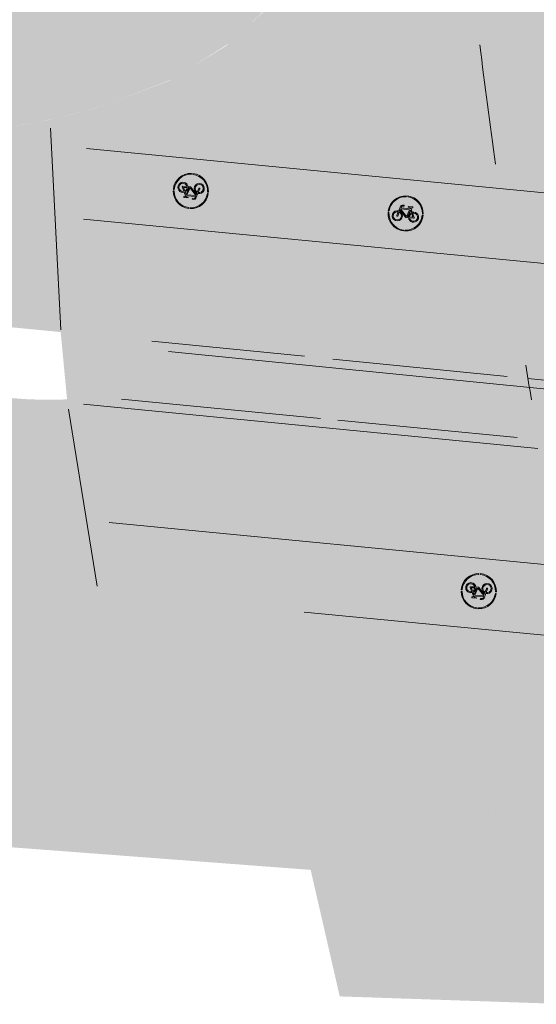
# Model space of a CAD drawing. Header units: metres. Extents: x -862 to 1262, y -354 to 644.
# Tile 28 of 256: x -463 to -448, y 400 to 428. Entities that reach past the tile are written whole.
import ezdxf

# ---------------------------------------------------------------- set-up
doc = ezdxf.new("R2010")
doc.units = ezdxf.units.M
doc.header["$LTSCALE"] = 0.5
doc.layers.add('BPR_Verkehr_220520', color=7, linetype='Continuous')

# ---------------------------------------------------------------- blocks, each defined once
blk = doc.blocks.new('Piktogramm Rad-2')
at = {"color": 255, "linetype": 'Continuous', "lineweight": 9, "transparency": 33554687}
for p, q in [((-0.0213675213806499, 0.4995432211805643), (-0.0213675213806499, 0.4745191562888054)), ((0.02136752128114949, 0.4995432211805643), (0.0213675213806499, 0.4745191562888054)), ((-0.4737400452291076, 0.03457411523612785), (-0.498803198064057, 0.03457411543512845)), ((-0.2443716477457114, -0.08279264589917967), (-0.2107497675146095, 0.02663812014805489)), ((-0.1831754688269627, 0.01816635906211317), (-0.2167977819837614, -0.0912646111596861)), ((-0.1606194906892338, 0.1897972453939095), (-0.2022241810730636, 0.05438641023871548)), ((-0.1746500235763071, 0.04591437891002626), (-0.1632657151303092, 0.08296783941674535)), ((-0.1632657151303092, 0.08296783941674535), (0.007644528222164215, -0.1058355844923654)), ((0.1023603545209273, 0.1156024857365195), (-0.1534055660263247, 0.1150588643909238)), ((-0.1534055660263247, 0.1150588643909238), (0.02764160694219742, -0.0849429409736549)), ((-0.1445370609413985, 0.1439239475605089), (-0.1330454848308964, 0.1813252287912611)), ((0.1131161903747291, 0.1444715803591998), (-0.1445370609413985, 0.1439239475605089)), ((-0.05818269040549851, 0.2306461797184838), (-0.1055940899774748, 0.2305454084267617)), ((-0.105532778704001, 0.2016993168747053), (-0.05812137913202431, 0.2018000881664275)), ((-0.05812137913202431, 0.2018000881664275), (-0.05818269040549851, 0.2306461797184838)), ((0.02764160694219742, -0.0849429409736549), (0.1023603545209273, 0.1156024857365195)), ((0.1295883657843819, 0.1060603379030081), (0.05787613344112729, -0.0864155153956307)), ((0.0628242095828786, 0.1878326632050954), (0.1238721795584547, 0.1733406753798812)), ((0.1870703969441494, 0.2023212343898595), (0.06447450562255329, 0.2020606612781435)), ((0.1238721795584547, 0.1733406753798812), (0.1131161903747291, 0.1444715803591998)), ((0.1595897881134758, 0.03929143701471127), (0.1295883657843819, 0.1060603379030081)), ((0.1439239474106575, 0.1445370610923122), (0.1546797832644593, 0.173406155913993)), ((0.1859595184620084, 0.050985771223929), (0.1439239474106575, 0.1445370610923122)), ((0.1546797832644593, 0.173406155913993), (0.1871317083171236, 0.1734751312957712)), ((0.2159232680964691, -0.08607959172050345), (0.1714800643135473, 0.01282925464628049)), ((0.1871317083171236, 0.1734751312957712), (0.1870703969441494, 0.2023212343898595)), ((0.1978644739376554, 0.02449102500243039), (0.2513508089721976, -0.09454406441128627)), ((0.4988031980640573, 0.03457411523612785), (0.4737400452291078, 0.03457411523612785)), ((-0.4749298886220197, -0.008160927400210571), (-0.499933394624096, -0.008160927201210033)), ((0.02909134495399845, -0.1153229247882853), (0.0896974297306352, -0.1151941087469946)), ((0.05787613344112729, -0.0864155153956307), (0.08672207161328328, -0.08635420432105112)), ((0.1155683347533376, -0.08629289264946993), (0.2159232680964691, -0.08607959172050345)), ((0.2382255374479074, -0.1148784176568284), (0.1192936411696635, -0.1151312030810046)), ((0.499933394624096, -0.008160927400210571), (0.4749298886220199, -0.008160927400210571)), ((-0.0213675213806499, -0.4745191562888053), (-0.02136752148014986, -0.4995432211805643)), ((0.0213675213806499, -0.4745191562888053), (0.0213675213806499, -0.4995432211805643))]:
    blk.add_line(p, q, dxfattribs=at)
at = {"color": 255, "linetype": 'Continuous', "lineweight": 9, "transparency": 33554687, "flags": 128}
for points in [[(-0.02136752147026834, 0.4995432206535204, 0.3817911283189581), (-0.4988031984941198, 0.03457411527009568)], [(-0.02136752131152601, 0.4745191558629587, 0.3801020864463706), (-0.4737400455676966, 0.03457411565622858)], [(0.4988031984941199, 0.03457411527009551, 0.3817911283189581), (0.02136752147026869, 0.4995432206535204)], [(0.4737400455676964, 0.03457411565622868, 0.3801020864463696), (0.02136752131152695, 0.4745191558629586)], [(-0.202224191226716, 0.05438640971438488, 19.9497864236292), (-0.174650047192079, 0.04591438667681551)], [(-0.2107497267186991, 0.02663840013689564, 15.93711668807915), (-0.1831754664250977, 0.01816634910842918)], [(-0.1055940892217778, 0.2305454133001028, 0.3287776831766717), (-0.1606194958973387, 0.1897972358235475)], [(-0.1055327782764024, 0.2016993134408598, 0.3287776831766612), (-0.1330454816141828, 0.181325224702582)], [(0.06447450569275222, 0.2020606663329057, 0.8888106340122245), (0.06282420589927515, 0.1878326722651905)], [(0.159589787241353, 0.03929142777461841, 0.2701316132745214), (0.0867220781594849, -0.08635420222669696)], [(0.08969743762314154, -0.1151941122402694, 2.622796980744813), (0.1859595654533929, 0.05098578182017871)], [(0.1714800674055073, 0.01282924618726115, 0.2637245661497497), (0.1155681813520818, -0.08629289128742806)], [(0.1192934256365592, -0.1151311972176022, 2.477109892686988), (0.197864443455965, 0.02449101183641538)], [(-0.4999333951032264, -0.008160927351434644, 0.3970161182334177), (-0.02136752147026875, -0.4995432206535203)], [(-0.4749298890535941, -0.008160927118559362, 0.3961161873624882), (-0.02136752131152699, -0.4745191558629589)], [(-0.2443716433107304, -0.08279264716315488, 0.999999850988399), (-0.2167977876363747, -0.09126461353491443)], [(0.007644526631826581, -0.1058355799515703, 0.2124175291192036), (0.02909134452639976, -0.1153229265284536)], [(0.02136752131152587, -0.4745191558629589, 0.3961161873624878), (0.474929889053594, -0.008160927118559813)], [(0.02136752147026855, -0.4995432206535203, 0.3970161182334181), (0.4999333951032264, -0.008160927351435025)], [(0.2382255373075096, -0.114878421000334, 0.5433747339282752), (0.2513508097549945, -0.09454406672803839)]]:
    blk.add_lwpolyline(points, format="xyb", dxfattribs=at)
blk = doc.blocks.new('PIKTO_RD+-2')
at = {"color": 3, "true_color": 0x00ff00, "transparency": 33554687}
blk.add_blockref('Piktogramm Rad-2', (0, 0), dxfattribs=at)

msp = doc.modelspace()

# ---------------------------------------------------------------- hatches: boundary and pattern name
at = {"layer": 'BPR_Verkehr_220520', "linetype": 'Continuous', "lineweight": 0, "true_color": 0xe4e6e5, "transparency": 33554687}
h = msp.add_hatch(color=254, dxfattribs=at)
h.paths.add_polyline_path([(-698.9240738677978, 452.6214553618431), (-699.733108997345, 450.9008955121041), (-683.8798624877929, 406.3282036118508), (-682.0868180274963, 406.9708919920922), (-682.2006113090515, 407.3141090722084), (-682.3072113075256, 407.6317090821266), (-682.6753125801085, 409.0435167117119), (-682.8964143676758, 410.4856725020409), (-682.9681765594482, 411.9429128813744), (-682.8898396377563, 413.3998146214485), (-682.6622327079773, 414.8409580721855), (-682.2877647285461, 416.2510903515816), (-681.770399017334, 417.6152868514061), (-681.1156113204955, 418.9191090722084), (-680.2874557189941, 420.1578165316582), (-679.8508535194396, 420.7239383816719), (-679.3131113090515, 421.3756090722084), (-678.0912253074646, 422.7971613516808), (-676.6928651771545, 424.336823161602), (-676.3112959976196, 424.7381709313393), (-675.6341606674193, 425.4253893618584), (-674.9329056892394, 426.0879773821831), (-674.2084264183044, 426.7250890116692), (-673.461647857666, 427.335910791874), (-672.6935235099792, 427.9196628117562), (-671.9050340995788, 428.4755997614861), (-671.0971863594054, 429.0030118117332), (-670.2710117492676, 429.5012255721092), (-669.6467505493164, 429.8478969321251), (-669.0105134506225, 430.1720656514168), (-668.363109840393, 430.4733156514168), (-667.7053649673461, 430.7512629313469), (-667.0381172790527, 431.0055531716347), (-666.362217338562, 431.2358622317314), (-665.6785267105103, 431.4418965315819), (-664.9879169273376, 431.6233934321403), (-664.5536594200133, 431.7241551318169), (-664.1172639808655, 431.8152129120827), (-663.6789474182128, 431.8965215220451), (-663.2389274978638, 431.9680405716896), (-662.7974228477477, 432.0297345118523), (-662.3546528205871, 432.0815727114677), (-661.9108373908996, 432.1235294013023), (-661.4661971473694, 432.1555851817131), (-661.3796638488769, 432.160666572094), (-661.2931093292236, 432.1653728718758), (-661.2065352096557, 432.1697039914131), (-661.1199431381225, 432.1736598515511), (-661.033334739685, 432.177240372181), (-660.9467116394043, 432.1804454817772), (-660.8600754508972, 432.1832751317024), (-660.7734278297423, 432.1857292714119), (-659.3037338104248, 432.2133608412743), (-657.8337924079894, 432.2193861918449), (-656.3639212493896, 432.2038040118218), (-654.8944379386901, 432.1666176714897), (-653.4256599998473, 432.107835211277), (-651.957904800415, 432.0274693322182), (-650.4914894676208, 431.9255373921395), (-649.0267308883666, 431.8020614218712), (-648.6323390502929, 431.7651060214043), (-648.2380966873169, 431.726588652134), (-647.8440100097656, 431.6865099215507), (-647.4500851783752, 431.6448704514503), (-647.0563283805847, 431.6016709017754), (-646.6627457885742, 431.5569119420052), (-646.2693435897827, 431.5105942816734), (-645.876127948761, 431.4627186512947), (-608.2617194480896, 426.807386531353), (-607.1510102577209, 426.6706997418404), (-606.0401131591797, 426.5355490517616), (-604.9290302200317, 426.4019347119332), (-603.8177635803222, 426.2698569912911), (-602.7063153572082, 426.1393161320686), (-601.5946876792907, 426.0103123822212), (-600.4828826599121, 425.8828460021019), (-599.3709024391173, 425.7569172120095), (-598.5944911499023, 425.6699139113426), (-597.8179962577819, 425.5836602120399), (-597.0414184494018, 425.4981562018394), (-596.2647584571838, 425.4134019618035), (-595.488016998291, 425.3293975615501), (-594.7111948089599, 425.2461431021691), (-593.9342925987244, 425.1636386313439), (-593.157311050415, 425.081884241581), (-592.8507887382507, 425.0498408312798), (-592.5442543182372, 425.0179134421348), (-592.2377077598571, 424.986102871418), (-591.9311490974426, 424.954409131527), (-591.6245783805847, 424.922832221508), (-591.3179956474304, 424.8913721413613), (-591.0114009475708, 424.8600289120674), (-590.7047943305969, 424.8288025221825), (-590.0991783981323, 424.7674702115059), (-589.4935164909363, 424.7065935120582), (-588.8878089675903, 424.6461724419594), (-588.2820561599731, 424.5862070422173), (-587.6762584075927, 424.5266973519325), (-587.0704160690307, 424.467643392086), (-586.4645294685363, 424.4090452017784), (-585.8585994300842, 424.3508980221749), (-585.7824177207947, 424.3436204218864), (-585.706234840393, 424.3363499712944), (-585.6300512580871, 424.3290867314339), (-585.5538670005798, 424.3218307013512), (-585.4776820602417, 424.3145818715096), (-585.4014964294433, 424.3073402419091), (-585.3253101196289, 424.3001058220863), (-585.2491237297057, 424.2928786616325), (-561.4382702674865, 422.0352803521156), (-560.9383931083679, 421.9878850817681), (-559.5104947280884, 421.852500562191), (-559.2485393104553, 421.8277504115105), (-558.9865676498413, 421.8031726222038), (-558.7245798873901, 421.7787672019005), (-558.4625761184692, 421.7545341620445), (-558.2005564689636, 421.7304735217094), (-557.9385210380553, 421.7065852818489), (-557.6764699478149, 421.6828694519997), (-557.4144033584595, 421.6593255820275), (-556.2937040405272, 421.4873068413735), (-555.2035251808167, 421.1757512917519), (-554.1611694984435, 420.7295994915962), (-553.1831803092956, 420.1559323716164), (-552.2850793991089, 419.4638546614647), (-551.4811206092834, 418.6643504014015), (-550.7840636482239, 417.770108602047), (-550.2049715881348, 416.795321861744), (-550.0134033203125, 416.3972869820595), (-549.841606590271, 415.9903274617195), (-549.689995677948, 415.5754247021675), (-549.5589362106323, 415.1535792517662), (-549.4487442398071, 414.7258084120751), (-549.3596854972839, 414.2931437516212), (-549.2919747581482, 413.8566286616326), (-549.2457752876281, 413.4173158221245), (-549.242875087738, 413.3803352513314), (-549.24012733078, 413.343343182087), (-549.2375320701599, 413.3063400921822), (-549.2350893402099, 413.2693266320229), (-549.2327991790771, 413.2323034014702), (-549.230661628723, 413.1952710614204), (-549.2286767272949, 413.1582302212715), (-549.2268445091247, 413.1211813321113), (-549.2258451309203, 413.0995414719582), (-549.2248978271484, 413.0778992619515), (-549.2240026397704, 413.0562548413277), (-549.223159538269, 413.0346083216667), (-549.2223685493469, 413.0129598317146), (-549.2216296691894, 412.9913095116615), (-549.2209429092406, 412.9696574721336), (-549.2203082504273, 412.948003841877), (-549.605615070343, 407.2321739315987), (-544.168897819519, 406.8213330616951), (-543.9325186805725, 409.9493727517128), (-543.8531610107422, 410.9995243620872), (-543.5297781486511, 412.8751601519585), (-542.8568813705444, 414.6555522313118), (-541.8588468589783, 416.2762043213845), (-540.5718293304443, 417.6784068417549), (-539.0424521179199, 418.8113637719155), (-537.3261182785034, 419.6340327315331), (-535.485003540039, 420.1166118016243), (-533.5858039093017, 420.2416191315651), (-533.3607197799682, 420.2350219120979), (-533.1356318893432, 420.2285514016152), (-532.9105403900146, 420.2222076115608), (-532.6854453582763, 420.2159905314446), (-532.4603468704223, 420.2099001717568), (-532.2352449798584, 420.2039365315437), (-532.0101397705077, 420.198099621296), (-531.7850313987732, 420.1923894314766), (-531.7319487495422, 420.1908227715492), (-531.6788820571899, 420.1887863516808), (-531.6258354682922, 420.1862803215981), (-531.5728131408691, 420.1833048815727), (-531.5198192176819, 420.1798602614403), (-531.4668578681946, 420.175946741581), (-531.413933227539, 420.1715646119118), (-531.3610494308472, 420.1667142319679), (-471.8896987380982, 414.4466201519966), (-471.8167298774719, 414.4340952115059), (-471.7464104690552, 414.4109325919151), (-471.6802822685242, 414.377640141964), (-471.6197951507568, 414.3349478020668), (-471.5662753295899, 414.2837916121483), (-471.5208962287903, 414.2252932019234), (-471.4846528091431, 414.1607351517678), (-471.458339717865, 414.0915329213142), (-470.9498751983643, 412.3469959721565), (-467.074003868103, 411.9742055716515), (-456.5845948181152, 410.9653095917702), (-455.4479799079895, 410.7725371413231), (-454.350874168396, 410.41839920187), (-453.3160606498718, 409.9102499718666), (-452.3650287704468, 409.2586419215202), (-451.517528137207, 408.4771066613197), (-450.791158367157, 407.5818739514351), (-450.2010035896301, 406.5915346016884), (-449.7593130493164, 405.5266565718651), (-449.7466848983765, 405.4883630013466), (-449.7342498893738, 405.4500062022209), (-449.7220083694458, 405.4115872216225), (-449.709960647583, 405.3731070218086), (-449.6981070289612, 405.3345665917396), (-449.686447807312, 405.2959669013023), (-449.6749832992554, 405.2573089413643), (-449.6637138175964, 405.2185938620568), (-449.648486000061, 405.1650859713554), (-449.6336304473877, 405.1114735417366), (-449.6191480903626, 405.0577591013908), (-449.6050396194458, 405.0039452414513), (-449.5913057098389, 404.9500345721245), (-449.5779470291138, 404.8960297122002), (-449.5649642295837, 404.8419332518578), (-449.5523579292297, 404.7877478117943), (-448.3920222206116, 399.7205241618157), (-441.9215713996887, 399.5003504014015), (-441.9113037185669, 399.602522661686), (-441.8999874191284, 399.7045840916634), (-441.8876236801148, 399.8065239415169), (-441.8742138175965, 399.9083314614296), (-441.8597592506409, 400.0099959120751), (-441.8442614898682, 400.1115065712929), (-441.8277221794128, 400.2128527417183), (-441.8101431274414, 400.314023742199), (-441.803417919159, 400.3511796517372), (-441.7965524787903, 400.3883097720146), (-441.7895468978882, 400.4254137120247), (-441.782401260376, 400.4624909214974), (-441.7751156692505, 400.4995408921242), (-441.7676902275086, 400.5365630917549), (-441.7601250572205, 400.5735569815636), (-441.7524202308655, 400.6105221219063), (-441.6112498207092, 401.1939630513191), (-441.4353269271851, 401.7678825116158), (-441.2252854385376, 402.3302124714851), (-440.9818822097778, 402.878926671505), (-440.7059943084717, 403.412047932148), (-440.3986158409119, 403.9276552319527), (-440.0608543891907, 404.4238906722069), (-439.6939270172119, 404.8989661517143), (-439.6700663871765, 404.9279028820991), (-439.6460973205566, 404.9567500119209), (-439.6220202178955, 404.9855070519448), (-439.5978354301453, 405.0141735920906), (-439.5735433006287, 405.0427492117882), (-439.5491441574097, 405.0712335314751), (-439.5246383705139, 405.0996261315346), (-439.5000264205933, 405.1279264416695), (-438.9174169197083, 405.7409368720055), (-438.2850945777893, 406.3025275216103), (-437.607581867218, 406.8086817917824), (-436.8897245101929, 407.2557795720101), (-436.1366567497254, 407.6406231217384), (-435.3537646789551, 407.9604599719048), (-434.5466476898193, 408.2130025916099), (-433.7210793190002, 408.396449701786), (-433.6839800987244, 408.4029888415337), (-433.6468564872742, 408.4093881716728), (-433.6097090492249, 408.4156476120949), (-433.5725382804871, 408.4217670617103), (-433.5353447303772, 408.4277464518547), (-433.4981289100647, 408.4335856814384), (-433.4608913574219, 408.4392846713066), (-433.4236326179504, 408.444843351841), (-433.2138966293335, 408.4734657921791), (-433.0036017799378, 408.4976423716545), (-432.792842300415, 408.5173622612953), (-432.5817126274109, 408.5326166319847), (-432.3703073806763, 408.5433986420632), (-432.1587212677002, 408.5497034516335), (-431.9470491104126, 408.5515282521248), (-431.7353857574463, 408.5488722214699), (-431.6598614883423, 408.5468393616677), (-431.5843547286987, 408.5442360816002), (-431.5088697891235, 408.541062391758), (-431.4334109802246, 408.5373184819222), (-431.3579826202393, 408.5330045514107), (-431.2825890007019, 408.5281208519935), (-431.2072344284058, 408.5226676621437), (-431.1319232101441, 408.516645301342), (-431.115195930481, 408.515229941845), (-431.098471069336, 408.5137865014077), (-431.0817486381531, 408.5123149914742), (-431.0650287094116, 408.5108154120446), (-431.0483113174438, 408.5092877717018), (-431.0315965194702, 408.507732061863), (-431.014884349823, 408.5061483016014), (-430.9981748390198, 408.5045364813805), (-429.8108804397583, 408.3913689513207), (-429.1806362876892, 408.3332186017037), (-428.5502717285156, 408.2763892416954), (-427.9197894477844, 408.2208810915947), (-427.2891922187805, 408.1666944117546), (-426.6584828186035, 408.1138294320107), (-426.0276639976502, 408.0622863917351), (-425.3967385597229, 408.0120655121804), (-424.765709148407, 407.9631670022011), (-424.1666581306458, 407.567010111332), (-422.3442588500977, 407.4370523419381), (-420.521107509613, 407.3181092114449), (-418.6972707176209, 407.2101850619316), (-416.8728150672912, 407.1132838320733), (-415.0478071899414, 407.0274090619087), (-413.222313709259, 406.9525638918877), (-411.3964012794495, 406.8887510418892), (-409.5701366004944, 406.8359728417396), (-408.7588043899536, 406.8114880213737), (-407.9477127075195, 406.7800279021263), (-407.136921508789, 406.7415948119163), (-406.3264907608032, 406.6961915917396), (-405.5164803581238, 406.6438215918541), (-404.7069502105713, 406.5844886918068), (-403.8979601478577, 406.5181972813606), (-403.0895700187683, 406.4449522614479), (-337.0833149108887, 400.1781649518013), (-336.6982389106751, 400.1540663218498), (-336.3124102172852, 400.1547670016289), (-335.9274242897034, 400.1802641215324), (-335.5448730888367, 400.230452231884), (-335.166338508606, 400.3051238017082), (-334.793385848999, 400.403970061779), (-334.4275573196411, 400.5265822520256), (-334.0703645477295, 400.6724509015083), (-333.8316809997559, 400.7728834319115), (-333.5888862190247, 400.8629235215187), (-333.3424324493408, 400.9424034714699), (-333.0927787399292, 401.01117522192), (-332.8403901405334, 401.0691106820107), (-332.5857367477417, 401.1161019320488), (-332.3292929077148, 401.1520614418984), (-332.0715363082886, 401.1769222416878), (-331.9448769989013, 401.1850390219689), (-331.8180743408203, 401.1904749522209), (-331.6911850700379, 401.1932274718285), (-331.5642659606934, 401.1932953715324), (-331.4373738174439, 401.1906786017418), (-331.3105654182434, 401.1853783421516), (-331.1838975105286, 401.1773969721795), (-331.0574267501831, 401.1667380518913), (-316.6149819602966, 399.7955694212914), (-316.1051357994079, 399.7339180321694), (-315.5991270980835, 399.6461729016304), (-315.0982904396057, 399.5325654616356), (-314.6039467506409, 399.3933953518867), (-314.1173998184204, 399.2290296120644), (-313.6399328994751, 399.0399017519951), (-313.172805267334, 398.8265105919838), (-312.7172489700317, 398.5894189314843), (-312.4436175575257, 398.4283517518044), (-312.1788891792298, 398.2530359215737), (-311.9238058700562, 398.0639611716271), (-311.6790819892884, 397.8616569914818), (-311.4454028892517, 397.6466899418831), (-311.2234229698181, 397.4196620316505), (-311.0137638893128, 397.1812090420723), (-310.8170127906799, 396.9319987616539), (-303.4797761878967, 401.8853854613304), (-303.6926952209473, 402.2303774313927), (-303.8796245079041, 402.5901153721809), (-304.0395476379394, 402.9626452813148), (-304.1715957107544, 403.3459431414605), (-304.2750512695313, 403.7379264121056), (-304.349352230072, 404.1364653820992), (-304.3940948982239, 404.5393947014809), (-304.4090361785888, 404.9445251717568), (-304.3880193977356, 405.4248821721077), (-304.325129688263, 405.9015680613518), (-304.2208476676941, 406.3709397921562), (-304.0759703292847, 406.8294101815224), (-303.8916048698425, 407.2734754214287), (-303.6691603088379, 407.6997417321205), (-303.4103366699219, 408.1049514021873), (-303.1171119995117, 408.4860076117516), (-308.4660243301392, 415.1750665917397), (-308.5006226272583, 415.1426362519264), (-308.5351108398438, 415.1100889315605), (-308.5694886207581, 415.0774249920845), (-308.6037555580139, 415.04464479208), (-308.6379112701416, 415.0117487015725), (-308.6719553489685, 414.9787371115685), (-308.7058874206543, 414.9456104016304), (-308.7397071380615, 414.9123689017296), (-309.5611798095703, 414.1568714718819), (-310.4333208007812, 413.4604780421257), (-311.3518866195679, 412.8265769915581), (-312.3124078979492, 412.2582526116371), (-313.3102111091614, 411.7582701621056), (-314.3404413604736, 411.3290623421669), (-315.3980859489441, 410.9727175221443), (-316.4779988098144, 410.690969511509), (-316.5163759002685, 410.6824240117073), (-316.5547738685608, 410.6739728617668), (-316.5931924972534, 410.6656160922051), (-316.6316315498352, 410.6573537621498), (-316.6700907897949, 410.6491859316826), (-316.7085699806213, 410.6411126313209), (-316.7470688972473, 410.6331339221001), (-316.7855872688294, 410.6252496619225), (-317.0599200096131, 410.5719401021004), (-317.3351419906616, 410.5234301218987), (-317.6111692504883, 410.4797345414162), (-317.8879175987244, 410.4408666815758), (-318.1653025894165, 410.4068384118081), (-318.4432395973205, 410.377660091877), (-318.7216438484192, 410.3533406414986), (-319.0004301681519, 410.3338840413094), (-319.0411698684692, 410.3314006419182), (-319.081911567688, 410.3289213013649), (-319.1226535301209, 410.3264461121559), (-319.163395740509, 410.3239750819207), (-319.2041381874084, 410.3215082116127), (-319.2448809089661, 410.3190455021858), (-319.2856238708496, 410.3165869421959), (-319.3263665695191, 410.3141325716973), (-319.4021290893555, 410.3095796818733), (-319.4778914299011, 410.3050412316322), (-319.5536546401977, 410.3005171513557), (-319.6294186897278, 410.2960074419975), (-319.7051835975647, 410.2915121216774), (-319.7809493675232, 410.2870311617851), (-319.8567159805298, 410.2825645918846), (-319.9324843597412, 410.278112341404), (-320.0461043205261, 410.2714637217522), (-320.1597261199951, 410.2648464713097), (-320.2733497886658, 410.2582615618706), (-320.3869753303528, 410.251709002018), (-320.5006027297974, 410.2451887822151), (-320.6142319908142, 410.2387009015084), (-320.727863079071, 410.2322453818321), (-320.8414960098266, 410.2258222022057), (-320.8865078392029, 410.2232870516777), (-320.9315199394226, 410.2207567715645), (-320.9765323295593, 410.2182315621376), (-321.021544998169, 410.2157114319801), (-321.0665579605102, 410.2131963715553), (-321.1115711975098, 410.2106863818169), (-321.1565847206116, 410.2081814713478), (-321.2015985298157, 410.2056816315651), (-321.2578179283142, 410.2030916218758), (-321.3140760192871, 410.2015564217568), (-321.3703530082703, 410.2010768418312), (-321.4266290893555, 410.201653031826), (-321.4828844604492, 410.2032847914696), (-321.5390993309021, 410.2059715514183), (-321.5952538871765, 410.2097123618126), (-321.6513284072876, 410.2145059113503), (-331.7910863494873, 411.1771981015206), (-334.2798943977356, 411.4134913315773), (-335.6721774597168, 411.545677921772), (-341.3250061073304, 412.0823706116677), (-352.4581547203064, 413.1393776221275), (-354.9469627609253, 413.3756708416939), (-366.4552095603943, 414.4682905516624), (-368.9440175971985, 414.7045837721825), (-386.9032679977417, 416.4096767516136), (-389.3920760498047, 416.6459699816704), (-401.1790587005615, 417.7650535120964), (-403.6678667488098, 418.0013467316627), (-419.9118178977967, 419.5435852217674), (-420.0835806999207, 419.5599530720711), (-420.2553319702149, 419.5764404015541), (-420.4270717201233, 419.593047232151), (-420.5987998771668, 419.6097735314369), (-420.7705163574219, 419.6266193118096), (-420.94222108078, 419.6435845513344), (-421.1139139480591, 419.6606692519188), (-421.2855948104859, 419.6778733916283), (-421.5343271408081, 419.7030130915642), (-421.7830340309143, 419.7284031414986), (-422.031715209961, 419.7540439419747), (-422.2803703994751, 419.7799354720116), (-422.5289993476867, 419.8060776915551), (-422.7776018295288, 419.8324705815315), (-423.026177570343, 419.8591141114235), (-423.27472631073, 419.8860082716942), (-423.2751157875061, 419.8824256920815), (-423.3364038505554, 419.8939911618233), (-423.3976986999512, 419.9055205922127), (-423.4590003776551, 419.9170136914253), (-423.5203088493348, 419.9284704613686), (-423.5816241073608, 419.9398908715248), (-423.6429461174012, 419.951274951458), (-423.7042748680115, 419.9626226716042), (-423.7656103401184, 419.9739340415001), (-423.7717566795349, 419.9405502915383), (-425.1702356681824, 420.1977088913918), (-426.5721521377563, 420.4354151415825), (-427.9772355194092, 420.6536231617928), (-429.3852146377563, 420.8522908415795), (-430.7958177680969, 421.031379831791), (-432.2087726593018, 421.1908555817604), (-433.6238066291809, 421.3306873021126), (-435.0406465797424, 421.4508480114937), (-440.167746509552, 421.9439845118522), (-441.1463787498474, 422.099769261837), (-442.0982432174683, 422.3753485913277), (-443.0087349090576, 422.7664941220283), (-443.8638836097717, 423.2672042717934), (-444.6505682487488, 423.8697963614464), (-445.3567182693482, 424.5650244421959), (-445.971498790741, 425.3422212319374), (-446.4854768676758, 426.1894617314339), (-446.671528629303, 426.5395995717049), (-446.8400035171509, 426.8985257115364), (-446.9904877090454, 427.2653584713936), (-447.122611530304, 427.6391967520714), (-447.2360504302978, 428.0191222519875), (-447.3305257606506, 428.4042016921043), (-447.4058054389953, 428.7934891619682), (-447.4617045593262, 429.1860283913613), (-448.144505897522, 435.0119110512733), (-448.3912080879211, 436.8820848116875), (-453.5992082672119, 437.6305918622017), (-453.5770010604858, 437.5521230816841), (-453.5554344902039, 437.4734757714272), (-453.5345100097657, 437.3946552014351), (-453.5142290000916, 437.315666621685), (-453.4945928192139, 437.2365152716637), (-453.4756027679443, 437.1572064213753), (-453.4572601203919, 437.0777453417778), (-453.4395660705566, 436.9981373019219), (-453.2132246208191, 435.1175267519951), (-453.3455613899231, 433.2279732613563), (-453.8318312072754, 431.3972720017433), (-454.6545870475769, 429.6911072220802), (-455.7843090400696, 428.1706948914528), (-457.180463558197, 426.8905863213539), (-458.7929575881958, 425.8967108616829), (-460.5639360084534, 425.2247280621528), (-460.9877226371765, 425.0928008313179), (-461.4150578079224, 424.9728651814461), (-461.8456022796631, 424.8650163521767), (-462.2790142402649, 424.7693399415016), (-462.7149496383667, 424.6859119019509), (-463.1530623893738, 424.6147984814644), (-463.5930047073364, 424.5560561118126), (-464.0344273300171, 424.5097314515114), (-464.2805631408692, 424.4835636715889), (-464.5271863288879, 424.4624782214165), (-464.7741919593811, 424.4464840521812), (-465.021474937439, 424.4355879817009), (-465.2689300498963, 424.4297946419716), (-465.5164519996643, 424.4291064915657), (-465.763935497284, 424.4335238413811), (-466.0112752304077, 424.4430447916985), (-466.0818296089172, 424.4466980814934), (-466.1523612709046, 424.4507664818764), (-466.2228677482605, 424.4552500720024), (-466.2933466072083, 424.4601487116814), (-466.3637954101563, 424.4654622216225), (-466.4342117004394, 424.4711904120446), (-466.5045930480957, 424.4773331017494), (-466.5749370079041, 424.4838900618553), (-593.8502686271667, 436.7255301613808), (-594.0957552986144, 436.7594243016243), (-594.3376069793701, 436.8134639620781), (-594.5741733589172, 436.8872804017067), (-594.8038401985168, 436.9803699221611), (-595.025040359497, 437.0920973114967), (-595.236264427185, 437.2217002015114), (-595.4360711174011, 437.3682942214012), (-595.6230970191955, 437.5308790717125), (-596.0878776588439, 438.0034893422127), (-596.5166131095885, 438.5090260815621), (-596.9069777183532, 439.0447470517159), (-597.2568539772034, 439.6077462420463), (-597.5643439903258, 440.1949696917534), (-597.8277797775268, 440.8032320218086), (-598.0457323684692, 441.4292337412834), (-598.2170194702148, 442.0695791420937), (-598.2257427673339, 442.1081643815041), (-598.2342963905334, 442.1467876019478), (-598.2426801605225, 442.1854480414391), (-598.2508939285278, 442.2241449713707), (-598.2589375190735, 442.2628776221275), (-598.2668107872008, 442.301645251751), (-598.2745135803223, 442.3404471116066), (-598.2820457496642, 442.3792824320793), (-598.3114525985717, 442.5406449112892), (-598.337913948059, 442.7025164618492), (-598.3614209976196, 442.864843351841), (-598.3819659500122, 443.0275716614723), (-598.3995419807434, 443.1906473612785), (-598.4141432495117, 443.3540162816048), (-598.4257649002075, 443.5176241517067), (-598.4344030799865, 443.6814166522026), (-598.4471615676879, 444.0239528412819), (-598.4555704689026, 444.3666233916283), (-598.4596284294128, 444.7093730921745), (-598.4593348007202, 445.052146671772), (-598.454689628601, 445.3948889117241), (-598.4456936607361, 445.7375445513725), (-598.4323483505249, 446.0800583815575), (-598.4146562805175, 446.4223752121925), (-598.4124537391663, 446.4598642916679), (-598.410199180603, 446.4973502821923), (-598.4078924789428, 446.5348330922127), (-598.4055336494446, 446.5723126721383), (-598.4031226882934, 446.6097889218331), (-598.4006596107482, 446.6472617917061), (-598.3981444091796, 446.684731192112), (-598.3955770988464, 446.7221970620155), (-598.3931433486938, 446.7570272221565), (-598.3906646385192, 446.7918542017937), (-598.3881408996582, 446.8266779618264), (-598.3855721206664, 446.8614984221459), (-598.3829583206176, 446.8963155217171), (-598.3802994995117, 446.9311292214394), (-598.3775956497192, 446.9659394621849), (-598.3748467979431, 447.0007461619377), (-597.9798539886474, 451.9613634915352), (-603.9464456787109, 452.36105945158), (-604.2394252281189, 448.9806540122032), (-604.3742859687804, 447.4246274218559), (-604.4396921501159, 446.6699692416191), (-604.4866543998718, 446.2248085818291), (-604.550186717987, 445.7817091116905), (-604.63020072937, 445.3412874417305), (-604.7265850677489, 444.9041564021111), (-604.8392056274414, 444.4709242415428), (-604.9679057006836, 444.0421938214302), (-605.1125062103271, 443.6185616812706), (-605.2728059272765, 443.2006173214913), (-605.2875194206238, 443.1644654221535), (-605.3023504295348, 443.1283615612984), (-605.3172987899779, 443.0923061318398), (-605.3323643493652, 443.0562995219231), (-605.3475469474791, 443.0203421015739), (-605.3628464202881, 442.9844342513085), (-605.3782626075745, 442.9485763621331), (-605.3937952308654, 442.9127687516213), (-605.4462622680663, 442.7941091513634), (-605.5000091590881, 442.6760237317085), (-605.555029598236, 442.5585263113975), (-605.6113171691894, 442.4416306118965), (-605.6688652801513, 442.3253503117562), (-605.7276672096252, 442.2096989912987), (-605.7877160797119, 442.094690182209), (-605.8490048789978, 441.9803373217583), (-605.8878589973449, 441.9093469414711), (-605.9271909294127, 441.8386202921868), (-605.9669989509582, 441.7681604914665), (-606.0072812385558, 441.6979707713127), (-606.0480359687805, 441.628054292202), (-606.0892612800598, 441.5584142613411), (-606.1309552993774, 441.4890538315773), (-606.1731161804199, 441.4199760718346), (-606.6725290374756, 440.7245115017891), (-607.2658472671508, 440.1072128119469), (-607.9409888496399, 439.5806503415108), (-608.6842055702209, 439.1555467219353), (-609.4803629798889, 438.8405585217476), (-610.3132485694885, 438.6420999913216), (-611.1659019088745, 438.5642124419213), (-612.0209600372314, 438.6084819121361), (-619.7508915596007, 439.5651737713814), (-620.3463483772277, 439.638870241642), (-620.5612964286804, 437.9021211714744), (-622.5488830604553, 438.1481140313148), (-623.2621178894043, 438.2363872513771), (-623.6229397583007, 438.2843828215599), (-623.9828285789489, 438.3389357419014), (-624.3416649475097, 438.4000294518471), (-624.6993300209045, 438.467643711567), (-625.0557052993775, 438.5417561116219), (-625.4106727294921, 438.6223421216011), (-625.7641147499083, 438.7093750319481), (-626.1159142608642, 438.8028260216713), (-626.3269500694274, 438.8610827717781), (-626.5379153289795, 438.9195940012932), (-626.7488098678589, 438.9783596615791), (-626.9596333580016, 439.0373796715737), (-627.1703855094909, 439.0966539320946), (-627.3810660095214, 439.1561823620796), (-627.5916745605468, 439.2159648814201), (-627.8022109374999, 439.2760014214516), (-630.4903129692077, 440.0216230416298), (-633.1897389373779, 440.7251452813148), (-635.8998295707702, 441.3863962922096), (-638.619922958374, 442.0052145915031), (-641.3493547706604, 442.581449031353), (-644.0874583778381, 443.1149588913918), (-646.8335650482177, 443.6056138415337), (-649.5870040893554, 444.0532940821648), (-651.6244202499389, 444.3661034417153), (-653.6624716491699, 444.6747468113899), (-655.7011497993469, 444.9792229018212), (-657.7404461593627, 445.2795304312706), (-659.7803522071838, 445.575668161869), (-661.8208594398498, 445.8676348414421), (-663.8619592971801, 446.1554292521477), (-665.9036432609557, 446.4390501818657), (-668.430758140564, 446.7710771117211), (-670.9618991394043, 447.0708717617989), (-673.4966551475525, 447.3383854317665), (-676.0346144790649, 447.5735746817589), (-678.5753649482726, 447.776401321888), (-681.118493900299, 447.9468323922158), (-683.6635882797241, 448.0848402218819), (-686.2102347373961, 448.1904023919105), (-686.674168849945, 448.2066725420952), (-686.6741687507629, 448.2066756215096), (-687.5662964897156, 448.2533203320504), (-688.4562951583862, 448.3305860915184), (-689.343114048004, 448.4383816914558), (-690.225706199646, 448.5765798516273), (-691.1030296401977, 448.7450174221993), (-691.9740486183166, 448.9434955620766), (-692.8377348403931, 449.1717799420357), (-693.6930714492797, 449.429592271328), (-694.4220439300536, 449.6871991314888), (-695.134413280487, 449.9876855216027), (-695.827659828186, 450.3299886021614), (-696.4993315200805, 450.7128976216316), (-697.1470526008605, 451.1350582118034), (-697.7685320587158, 451.5949771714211), (-698.3615716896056, 452.091027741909)])
h.paths.add_polyline_path([(-314.4534367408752, 406.8875821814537), (-314.2461105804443, 406.8794389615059), (-314.0449273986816, 406.8286875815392), (-313.8585481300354, 406.7375111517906), (-313.6949964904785, 406.609834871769), (-313.5613134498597, 406.4511552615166), (-313.4632541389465, 406.2683035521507), (-313.405040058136, 406.0691516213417), (-313.3891773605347, 405.862273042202), (-313.4311185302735, 404.3321565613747), (-313.4575713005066, 404.1294769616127), (-313.5246820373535, 403.9364098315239), (-313.6296469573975, 403.7610213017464), (-313.7680807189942, 403.6106389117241), (-313.9341997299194, 403.4915454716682), (-314.121063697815, 403.4087165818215), (-314.3208656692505, 403.3656127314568), (-314.5252582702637, 403.3640333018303), (-327.2061687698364, 404.5679615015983), (-327.3433038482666, 404.5940301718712), (-327.47323279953, 404.6450602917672), (-327.591454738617, 404.7192841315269), (-327.6938743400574, 404.8141304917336), (-327.7769436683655, 404.9263137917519), (-327.8377851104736, 405.0519478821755), (-327.8742910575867, 405.1866806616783), (-327.8851981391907, 405.3258448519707), (-327.8701260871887, 405.4646197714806), (-327.8295982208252, 405.5981979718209), (-327.7650184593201, 405.7219521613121), (-327.6786239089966, 405.8315953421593), (-327.5734073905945, 405.923329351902), (-327.4530137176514, 405.9939764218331), (-327.3216134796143, 406.0410892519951), (-327.1837584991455, 406.0630358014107)])
h.paths.add_polyline_path([(-435.5978105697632, 416.1937824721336), (-435.2678997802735, 416.1893640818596), (-434.938730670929, 416.1668174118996), (-433.2490071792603, 416.0042958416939), (-432.2713347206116, 415.9054106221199), (-431.2946811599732, 415.7969230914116), (-430.3191408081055, 415.6788437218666), (-429.3448078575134, 415.5511839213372), (-428.3717763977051, 415.4139560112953), (-427.4001403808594, 415.2671732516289), (-426.4299936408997, 415.1108498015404), (-425.4614298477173, 414.9450007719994), (-425.1624679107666, 414.8922957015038), (-424.9967999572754, 414.8618872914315), (-424.8315747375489, 414.829158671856), (-424.6668251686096, 414.794114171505), (-424.5025837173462, 414.7567607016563), (-424.3388827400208, 414.7171056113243), (-424.1757544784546, 414.675156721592), (-424.0132310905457, 414.6309222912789), (-423.8513445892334, 414.5844110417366), (-423.7230288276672, 414.5333077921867), (-423.6062594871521, 414.459542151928), (-423.5049969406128, 414.3656148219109), (-423.4226753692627, 414.2547112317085), (-423.3620866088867, 414.1305925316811), (-423.3252854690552, 413.997468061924), (-423.3135200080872, 413.8598525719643), (-423.327189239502, 413.7224131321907), (-423.3658295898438, 413.5898107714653), (-423.4281306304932, 413.4665425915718), (-423.5119794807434, 413.3567890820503), (-423.6145325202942, 413.2642724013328), (-423.7323117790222, 413.1921301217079), (-423.8613229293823, 413.1428088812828), (-423.9971907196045, 413.1179813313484), (-424.1353073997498, 413.1184890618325), (-437.3560079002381, 414.3900870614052), (-437.4804451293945, 414.4127710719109), (-437.5993006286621, 414.4560441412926), (-437.7091937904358, 414.5186754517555), (-437.8069989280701, 414.5988835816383), (-437.8899341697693, 414.6943871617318), (-437.9556405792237, 414.802469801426), (-438.0022492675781, 414.920057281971), (-438.0284345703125, 415.0438050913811), (-438.0334516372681, 415.1701933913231), (-438.0171577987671, 415.2956273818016), (-437.9800165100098, 415.4165393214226), (-437.9230841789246, 415.5294901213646), (-437.8479801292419, 415.6312671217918), (-437.7568405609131, 415.7189754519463), (-437.6522577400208, 415.7901204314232), (-437.5372066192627, 415.8426792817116), (-437.2236634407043, 415.9453989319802), (-436.9049478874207, 416.0307280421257), (-436.5820237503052, 416.0984085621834), (-436.2558675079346, 416.1482358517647), (-435.9274654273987, 416.1800592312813)])
h.paths.add_polyline_path([(-556.9285757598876, 427.9000870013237), (-459.8768693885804, 418.5654261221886), (-459.7460734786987, 418.5409882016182), (-459.6216544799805, 418.4938215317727), (-459.5075284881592, 418.4254107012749), (-459.4072876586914, 418.337908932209), (-459.3240870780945, 418.2340703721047), (-459.2605455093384, 418.1171633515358), (-459.2186629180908, 417.9908675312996), (-459.1997575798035, 417.8591581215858), (-459.2044245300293, 417.7261806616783), (-459.2325168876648, 417.5961206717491), (-459.283150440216, 417.4730717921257), (-459.3547314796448, 417.360907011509), (-459.4450069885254, 417.2631567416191), (-459.5511355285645, 417.1828976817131), (-459.6697766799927, 417.1226560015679), (-459.7971961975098, 417.084327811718), (-460.2384251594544, 417.0019092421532), (-460.6824275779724, 416.9360483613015), (-461.1285824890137, 416.8868387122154), (-461.5762656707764, 416.8543491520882), (-462.0248507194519, 416.8386251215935), (-462.473710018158, 416.8396886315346), (-462.9222155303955, 416.8575381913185), (-463.3697397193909, 416.8921488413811), (-557.1173569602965, 425.9090146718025), (-557.3097626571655, 425.9465583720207), (-557.4911469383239, 426.0209171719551), (-557.6545392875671, 426.1292335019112), (-557.7936606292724, 426.2673448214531), (-557.9031646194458, 426.4299435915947), (-557.9788430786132, 426.6107812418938), (-558.0177877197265, 426.8029082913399), (-558.0185025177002, 426.9989414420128), (-557.9809588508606, 427.1913471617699), (-557.9066000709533, 427.3727314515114), (-557.7982837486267, 427.5361238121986), (-557.6601724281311, 427.6752451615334), (-557.4975736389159, 427.7847491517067), (-557.3167359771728, 427.8604276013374), (-557.1246089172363, 427.8993722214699)])
h.paths.add_polyline_path([(-690.8309165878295, 434.818416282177), (-689.2176765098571, 434.7822776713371), (-687.6046828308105, 434.7364439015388), (-685.9919943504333, 434.6808990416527), (-684.3796695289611, 434.6156451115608), (-682.7677668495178, 434.5406844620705), (-681.156344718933, 434.4560198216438), (-679.5454615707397, 434.3616542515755), (-677.9351758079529, 434.2575911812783), (-677.5298699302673, 434.1728890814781), (-677.1631619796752, 433.9806078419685), (-676.8629949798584, 433.6953946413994), (-676.652241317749, 433.3389823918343), (-676.5469601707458, 432.9385293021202), (-676.5551738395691, 432.5245494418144), (-676.676256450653, 432.1285875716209), (-676.9009816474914, 431.780815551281), (-686.605990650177, 420.5387610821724), (-686.7510313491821, 420.4093078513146), (-686.9244721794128, 420.3214828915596), (-687.1146594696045, 420.2811872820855), (-687.3088143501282, 420.2911284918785), (-687.4938913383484, 420.3506385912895), (-687.6574549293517, 420.4557190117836), (-687.7885151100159, 420.59930931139), (-687.8782658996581, 420.7717614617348), (-692.2690953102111, 432.8045024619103), (-692.3513382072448, 433.1579312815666), (-692.3463054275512, 433.5207677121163), (-692.2542890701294, 433.8717785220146), (-692.080674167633, 434.1904216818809), (-691.8356210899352, 434.4580493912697), (-691.5334709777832, 434.6589993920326), (-691.1919063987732, 434.7815116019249)])
at = {"layer": 'BPR_Verkehr_220520', "linetype": 'Continuous', "lineweight": 0, "true_color": 0xece5cf, "transparency": 33554687}
msp.add_hatch(color=254, dxfattribs=at).paths.add_polyline_path([(-458.6041713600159, 438.349917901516), (-458.2701113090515, 435.4996090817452), (-459.6251113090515, 431.4736090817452), (-463.5921113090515, 429.9556090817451), (-465.9117308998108, 430.1380400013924), (-466.0545503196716, 428.322082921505), (-465.9006254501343, 426.9305703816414), (-465.6911198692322, 425.0365968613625), (-465.690659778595, 425.0309284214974), (-465.6902609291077, 425.0252553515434), (-465.6899233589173, 425.0195783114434), (-465.6896471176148, 425.0138979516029), (-465.6894322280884, 425.0082149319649), (-465.6892787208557, 425.0025299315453), (-465.6891865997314, 424.9968436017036), (-465.6891558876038, 424.9911566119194), (-465.6996757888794, 424.8864185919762), (-465.730815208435, 424.7858648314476), (-465.7813301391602, 424.6935124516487), (-465.8492025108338, 424.6130508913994), (-465.9317208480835, 424.5476945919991), (-466.0255885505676, 424.5000545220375), (-466.1270556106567, 424.4720338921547), (-466.2320684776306, 424.4647511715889), (-467.3640106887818, 424.5605961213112), (-466.5859045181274, 424.4857560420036), (-466.5417050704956, 424.4826448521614), (-466.4974970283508, 424.4796580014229), (-466.4532807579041, 424.4767954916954), (-466.4090566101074, 424.4740573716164), (-466.3648249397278, 424.4714436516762), (-466.3205860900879, 424.4689543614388), (-466.2763404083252, 424.4665895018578), (-466.2320882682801, 424.4643491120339), (-465.5135492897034, 424.445405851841), (-464.7948941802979, 424.4592558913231), (-464.0776189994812, 424.5058745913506), (-463.3632171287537, 424.5851648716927), (-462.6531759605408, 424.6969616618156), (-461.9489738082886, 424.8410321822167), (-461.2520768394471, 425.0170765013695), (-460.5639360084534, 425.2247280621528), (-458.7199419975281, 425.9330329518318), (-457.0511544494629, 426.9899894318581), (-455.6226901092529, 428.3543568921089), (-454.4902877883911, 429.9728975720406), (-453.6981339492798, 431.7824558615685), (-453.2771385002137, 433.7124226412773), (-453.2437287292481, 435.6874904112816), (-453.5992082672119, 437.6305918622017)])
at = {"layer": 'BPR_Verkehr_220520', "linetype": 'Continuous', "lineweight": 0, "true_color": 0xd0ced1, "transparency": 33554687}
h = msp.add_hatch(color=254, dxfattribs=at)
edge = h.paths.add_edge_path()
edge.add_line((-459.7971961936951, 417.084327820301), (-459.7971961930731, 417.0843278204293))
edge.add_arc((-459.9486747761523, 417.8188713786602), 0.7500000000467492, 281.652267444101, 363.0791622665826)
edge.add_line((-459.1997575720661, 417.8591581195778), (-459.1997575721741, 417.8591581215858))
edge.add_arc((-459.9486747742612, 417.8188713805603), 0.7499999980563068, 3.079162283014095, 84.5060575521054)
edge.add_line((-459.8768693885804, 418.5654261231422), (-461.8939185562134, 418.7594306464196))
edge.add_line((-461.8939185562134, 418.7594306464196), (-461.7133105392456, 416.8477628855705))
edge.add_arc((-462.2208535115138, 428.8370247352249), 11.99999998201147, 272.4240622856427, 281.6522674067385)
at = {"layer": 'BPR_Verkehr_220520', "linetype": 'Continuous', "lineweight": 0, "true_color": 0xece5cf, "transparency": 33554687}
h = msp.add_hatch(color=254, dxfattribs=at)
edge = h.paths.add_edge_path()
edge.add_line((-454.798105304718, 403.4998908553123), (-453.9726204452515, 399.9104184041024))
edge.add_line((-453.9726204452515, 399.9104184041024), (-448.3920222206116, 399.7205241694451))
edge.add_line((-448.3920222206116, 399.7205241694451), (-449.5523579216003, 404.7877478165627))
edge.add_line((-449.5523579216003, 404.7877478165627), (-449.5523579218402, 404.7877478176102))
edge.add_arc((-457.3505189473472, 403.0020589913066), 7.999999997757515, 12.89770687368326, 84.50605743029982)
edge.add_line((-456.5845948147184, 410.9653095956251), (-456.5845948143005, 410.9653095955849))
edge.add_line((-456.5845948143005, 410.9653095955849), (-466.941385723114, 411.9614500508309))
edge.add_line((-466.941385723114, 411.9614500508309), (-467.2764775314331, 408.4775279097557))
edge.add_line((-467.2764775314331, 408.4775279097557), (-471.2792744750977, 408.8625263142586))
edge.add_line((-471.2792744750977, 408.8625263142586), (-472.7620496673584, 411.465189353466))
edge.add_arc((-468.5544148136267, 404.0796761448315), 8.499999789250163, 119.6707973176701, 127.8096083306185)
edge.add_line((-473.7652508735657, 410.7951198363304), (-474.4792689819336, 410.2410788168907))
edge.add_line((-474.4792689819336, 410.2410788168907), (-474.4792689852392, 410.2410788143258))
edge.add_arc((-479.0770656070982, 416.1664704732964), 7.50000000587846, 278.5451390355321, 307.8096081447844, ccw=False)
edge.add_line((-477.9626515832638, 408.7497271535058), (-477.9626515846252, 408.7497271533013))
edge.add_line((-477.9626515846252, 408.7497271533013), (-483.1538206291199, 407.9697201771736))
edge.add_line((-483.1538206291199, 407.9697201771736), (-483.1538206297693, 407.9697201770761))
edge.add_arc((-486.3484741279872, 429.2310510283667), 21.50000001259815, 261.9278611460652, 278.5451389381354, ccw=False)
edge.add_line((-489.3674997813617, 407.9440718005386), (-489.3674997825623, 407.9440718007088))
edge.add_line((-489.3674997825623, 407.9440718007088), (-504.2147227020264, 410.0497790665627))
edge.add_line((-504.2147227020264, 410.0497790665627), (-504.4264159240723, 407.2431103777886))
edge.add_line((-504.4264159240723, 407.2431103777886), (-454.798105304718, 403.4998908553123))

# ---------------------------------------------------------------- linework, layer by layer
at = {"layer": 'BPR_Verkehr_220520', "color": 255, "linetype": 'Continuous', "lineweight": 9, "transparency": 33554687}
for p, q in [((-461.8932036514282, 418.8204741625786, 60), (-462.184735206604, 424.5476586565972, 60)), ((-442.0491746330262, 422.1249446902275, 60), (-461.1598881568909, 423.9630579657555, 60)), ((-434.6823315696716, 419.4071546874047, 60), (-461.2484737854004, 421.9623485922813, 60)), ((-454.9714915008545, 418.0709021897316, 60), (-459.3073818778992, 418.5024284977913, 60)), ((-448.095969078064, 417.135385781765, 60), (-458.8321171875, 418.2038930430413, 60)), ((-449.217093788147, 417.498199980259, 60), (-454.1687090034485, 417.9910058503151, 60)), ((-436.5135419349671, 416.2338883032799, 60), (-448.6312769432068, 417.4398969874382, 60)), ((-460.1655192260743, 416.8589092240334, 119.3791156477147), (-454.5207557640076, 416.3100998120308, 119.3791156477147)), ((-460.8546247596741, 411.5527686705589, 60), (-461.6681589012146, 416.5693401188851, 60)), ((-461.2443261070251, 416.7126169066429, 119.3791156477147), (-448.3483719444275, 415.4588139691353, 119.3791156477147)), ((-454.0242565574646, 416.2618279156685, 119.3791156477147), (-448.9334877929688, 415.7668803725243, 119.3791156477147)), ((-434.2184061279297, 410.823306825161, 60), (-460.5206597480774, 413.3531193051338, 60)), ((-434.030649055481, 408.7960181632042, 60), (-454.9849657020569, 410.8114535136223, 60))]:
    msp.add_line(p, q, dxfattribs=at)
at = {"layer": 'BPR_Verkehr_220520', "color": 255, "linetype": 'Continuous', "lineweight": 9, "transparency": 33554687, "elevation": 60, "flags": 128}
for points in [[(-449.5490711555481, 423.518312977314, -0.003393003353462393), (-449.9959907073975, 426.9058752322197)], [(-448.5290907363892, 416.8324299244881), (-448.5290909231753, 416.8324310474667, -0.0009929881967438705), (-448.6912079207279, 417.8191996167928), (-448.6912081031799, 417.8192007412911)]]:
    msp.add_lwpolyline(points, format="xyb", dxfattribs=at)

# ---------------------------------------------------------------- block references
at = {"layer": 'BPR_Verkehr_220520', "color": 255, "transparency": 33554687}
for p, rotation in [((-458.1983100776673, 422.7613067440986, 60), 175.5315006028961), ((-452.1013304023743, 422.1237491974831, 60), 355.0957996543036), ((-450.0261658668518, 411.4068072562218, 60), 176.7932791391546)]:
    msp.add_blockref('PIKTO_RD+-2', p, dxfattribs=dict(at, rotation=rotation))

doc.saveas('drawing.dxf')
